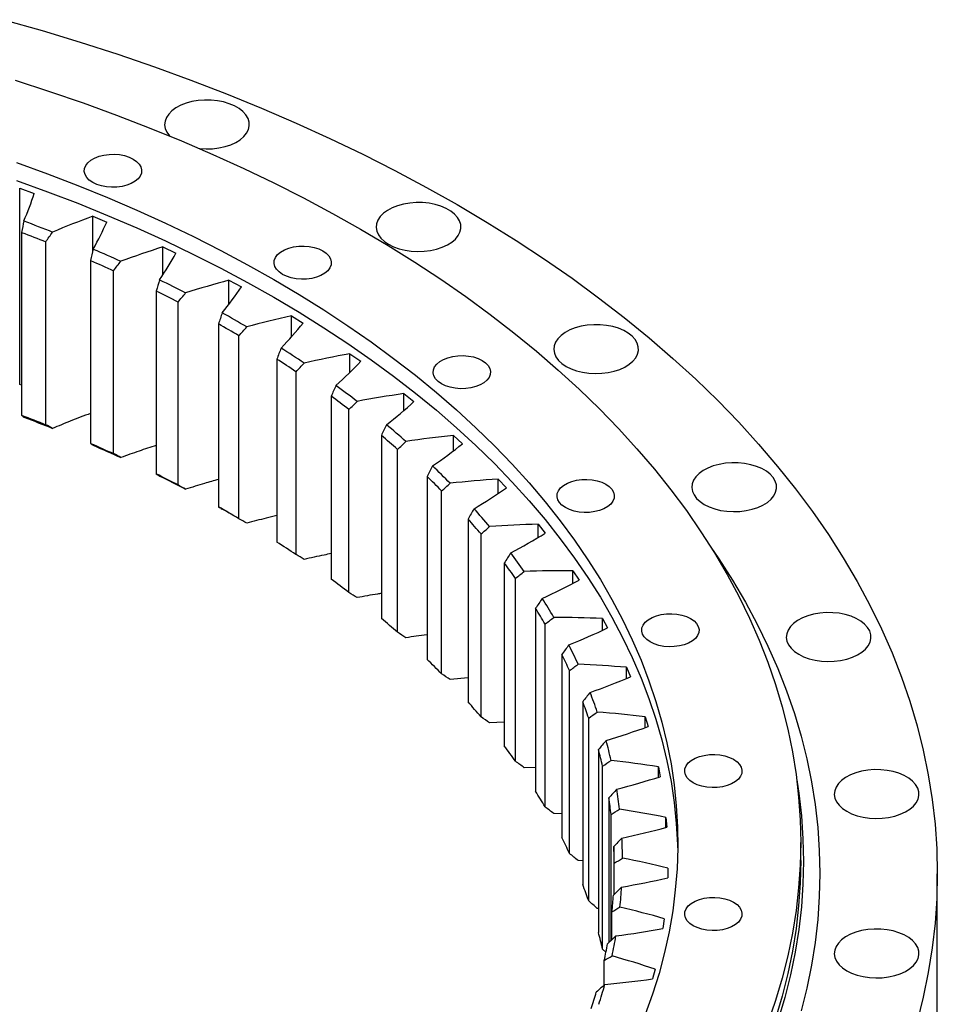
# Model space of a CAD drawing. Header units: millimetres. Extents: x 380 to 5919, y 4799 to 9139.
# Tile 12 of 12: x 4375 to 4711, y 7060 to 7420. Entities that reach past the tile are written whole.
import ezdxf

# ---------------------------------------------------------------- set-up
doc = ezdxf.new("R2010")
doc.units = ezdxf.units.MM
doc.header["$LTSCALE"] = 20

msp = doc.modelspace()

# ---------------------------------------------------------------- linework, layer by layer
at = {"color": 7, "linetype": 'Continuous', "lineweight": 25}
for p, q in [((4375.22, 7358.3), (4380.53, 7356.38)), ((4375.22, 7286.45), (4375.22, 7358.3)), ((4401.99, 7348.03), (4407.07, 7345.91)), ((4401.99, 7335.25), (4401.99, 7348.03)), ((4375.94, 7342.11), (4375.94, 7275.16)), ((4384.74, 7271.73), (4384.74, 7338.69)), ((4427.56, 7336.79), (4432.4, 7334.48)), ((4427.56, 7326.55), (4427.56, 7336.79)), ((4401.18, 7331.84), (4401.18, 7264.88)), ((4409.58, 7261.14), (4409.58, 7328.1)), ((4451.83, 7324.62), (4456.4, 7322.14)), ((4451.83, 7315.85), (4451.83, 7324.62)), ((4425.23, 7320.65), (4425.23, 7253.7)), ((4433.19, 7249.65), (4433.19, 7316.61)), ((4474.7, 7311.58), (4478.99, 7308.94)), ((4474.7, 7303.9), (4474.7, 7311.58)), ((4447.98, 7308.6), (4447.98, 7241.65)), ((4455.48, 7237.32), (4455.48, 7304.27)), ((4469.35, 7295.73), (4469.35, 7228.78)), ((4496.07, 7297.72), (4500.06, 7294.93)), ((4496.07, 7290.91), (4496.07, 7297.72)), ((4476.36, 7224.18), (4476.36, 7291.13)), ((4375.94, 7286.19), (4375.22, 7286.45)), ((4489.25, 7282.1), (4489.25, 7215.15)), ((4515.87, 7283.1), (4519.54, 7280.17)), ((4515.87, 7276.97), (4515.87, 7283.1)), ((4495.74, 7210.3), (4495.74, 7277.25)), ((4507.6, 7267.76), (4507.6, 7200.8)), ((4534, 7267.78), (4537.34, 7264.72)), ((4534, 7262.18), (4534, 7267.78)), ((4513.53, 7195.73), (4513.53, 7262.68)), ((4524.32, 7252.77), (4524.32, 7185.81)), ((4550.39, 7251.82), (4553.38, 7248.64)), ((4550.39, 7246.64), (4550.39, 7251.82)), ((4529.67, 7180.53), (4529.67, 7247.48)), ((4539.34, 7237.19), (4539.34, 7170.24)), ((4564.98, 7235.29), (4567.61, 7232)), ((4564.98, 7230.46), (4564.98, 7235.29)), ((4544.09, 7164.76), (4544.09, 7231.72)), ((4552.6, 7221.09), (4552.6, 7154.14)), ((4577.7, 7218.25), (4579.96, 7214.87)), ((4577.7, 7213.7), (4577.7, 7218.25)), ((4556.73, 7148.5), (4556.73, 7215.45)), ((4564.04, 7204.54), (4564.04, 7137.58)), ((4567.55, 7131.8), (4567.55, 7198.75)), ((4588.51, 7200.77), (4590.39, 7197.32)), ((4588.51, 7196.46), (4588.51, 7200.77)), ((4573.62, 7187.59), (4573.62, 7120.63)), ((4576.48, 7114.73), (4576.48, 7181.69)), ((4597.35, 7182.93), (4598.85, 7179.41)), ((4597.35, 7178.82), (4597.35, 7182.93)), ((4539.34, 7179.07), (4532.78, 7178.42)), ((4581.31, 7170.32), (4581.31, 7103.36)), ((4552.6, 7162.87), (4547.24, 7162.54)), ((4583.5, 7097.37), (4583.5, 7164.33)), ((4604.2, 7164.8), (4605.3, 7161.24)), ((4604.2, 7160.86), (4604.2, 7164.8)), ((4587.06, 7152.81), (4587.06, 7085.85)), ((4564.04, 7146.26), (4559.9, 7146.16)), ((4588.58, 7079.79), (4588.58, 7146.74)), ((4609.02, 7146.46), (4609.72, 7142.86)), ((4609.02, 7142.65), (4609.02, 7146.46)), ((4590.85, 7135.11), (4590.85, 7082.13)), ((4573.62, 7129.31), (4570.71, 7129.34)), ((4591.7, 7082.92), (4591.7, 7129.01)), ((4611.79, 7127.97), (4612.09, 7124.35)), ((4611.79, 7124.28), (4611.79, 7127.97)), ((4661.1, 7112.25), (4661.1, 7118.78)), ((4592.68, 7117.32), (4592.68, 7099.64)), ((4581.31, 7112.08), (4579.64, 7112.16)), ((4592.85, 7099.81), (4592.85, 7111.19)), ((4612.51, 7109.42), (4612.41, 7105.8)), ((4711.1, 7028.96), (4711.1, 7107.35)), ((4587.06, 7094.65), (4586.64, 7094.68)), ((4592.01, 7083.21), (4592.01, 7093.37)), ((4611.16, 7090.88), (4610.66, 7087.27)), ((4589.8, 7078.69), (4588.58, 7079.79)), ((4589.2, 7066.59), (4589.2, 7075.62)), ((4607.77, 7072.43), (4606.86, 7068.84))]:
    msp.add_line(p, q, dxfattribs=at)
at = {"color": 7, "linetype": 'Continuous', "lineweight": 25, "flags": 128}
for points in [[(4369.41, 7419.98), (4383.5, 7415.97), (4397.4, 7411.75), (4411.1, 7407.31), (4424.6, 7402.68), (4437.89, 7397.84), (4450.95, 7392.8), (4463.78, 7387.57), (4476.36, 7382.14), (4488.7, 7376.53), (4500.77, 7370.73), (4512.58, 7364.75), (4524.12, 7358.6), (4535.37, 7352.27)], [(4373.54, 7397.81), (4386.1, 7393.75), (4398.48, 7389.5), (4410.66, 7385.06), (4422.63, 7380.45), (4434.39, 7375.65), (4445.92, 7370.67), (4457.23, 7365.53), (4468.3, 7360.21), (4479.13, 7354.73), (4489.7, 7349.09), (4500.01, 7343.29)], [(4441.04, 7372.81), (4441.12, 7372.81), (4443.48, 7372.67), (4445.85, 7372.75), (4448.17, 7373.04), (4450.39, 7373.53), (4452.45, 7374.21), (4454.31, 7375.06), (4455.92, 7376.06), (4457.25, 7377.2), (4458.26, 7378.44), (4458.94, 7379.75), (4459.25, 7381.11), (4459.21, 7382.48), (4458.8, 7383.83), (4458.04, 7385.12), (4456.95, 7386.34), (4455.55, 7387.45), (4453.87, 7388.41), (4451.95, 7389.22), (4449.85, 7389.85), (4447.6, 7390.29), (4445.26, 7390.53), (4442.89, 7390.55), (4440.54, 7390.37), (4438.26, 7389.98), (4436.12, 7389.4), (4434.15, 7388.63), (4432.41, 7387.7), (4430.93, 7386.63), (4429.76, 7385.44), (4428.91, 7384.16), (4428.42, 7382.82), (4428.28, 7381.45), (4428.51, 7380.09), (4429.09, 7378.76), (4430.02, 7377.5), (4430.08, 7377.44)], [(4416.79, 7368.97), (4418.03, 7368.11), (4418.97, 7367.13), (4419.59, 7366.07), (4419.85, 7364.96), (4419.76, 7363.84), (4419.32, 7362.75), (4418.54, 7361.73), (4417.44, 7360.81), (4416.07, 7360.02), (4414.47, 7359.38), (4412.7, 7358.93), (4410.82, 7358.68), (4408.88, 7358.62), (4406.96, 7358.78), (4405.12, 7359.13), (4403.43, 7359.68), (4401.94, 7360.39), (4400.7, 7361.25), (4399.76, 7362.23), (4399.14, 7363.29), (4398.88, 7364.4), (4398.97, 7365.52), (4399.41, 7366.61), (4400.19, 7367.63), (4401.29, 7368.55), (4402.66, 7369.34), (4404.26, 7369.98), (4406.03, 7370.43), (4407.91, 7370.68), (4409.85, 7370.73), (4411.77, 7370.58), (4413.61, 7370.22), (4415.3, 7369.68), (4416.79, 7368.97)], [(4374.11, 7367.65), (4385.4, 7363.56), (4396.5, 7359.29), (4407.4, 7354.86), (4418.09, 7350.26), (4428.57, 7345.5), (4438.82, 7340.58), (4448.85, 7335.51), (4458.64, 7330.29), (4468.19, 7324.92)], [(4374.11, 7361.12), (4385.4, 7357.02), (4396.5, 7352.76), (4407.4, 7348.33), (4418.09, 7343.73), (4428.57, 7338.97), (4438.82, 7334.05), (4448.85, 7328.98), (4458.64, 7323.76), (4468.19, 7318.39)], [(4510.27, 7337.78), (4512.07, 7336.89), (4514.08, 7336.16), (4516.27, 7335.63), (4518.57, 7335.29), (4520.93, 7335.16), (4523.3, 7335.24), (4525.62, 7335.52), (4527.84, 7336.01), (4529.9, 7336.69), (4531.76, 7337.54), (4533.37, 7338.55), (4534.7, 7339.68), (4535.71, 7340.92), (4536.38, 7342.23), (4536.7, 7343.59), (4536.66, 7344.96), (4536.25, 7346.31), (4535.49, 7347.61), (4534.4, 7348.82), (4532.99, 7349.93), (4531.32, 7350.9), (4529.4, 7351.71), (4527.3, 7352.34), (4525.05, 7352.78), (4522.71, 7353.01), (4520.34, 7353.04), (4517.98, 7352.86), (4515.71, 7352.47), (4513.56, 7351.88), (4511.6, 7351.12), (4509.85, 7350.19), (4508.38, 7349.11), (4507.21, 7347.92), (4506.36, 7346.64), (4505.87, 7345.3), (4505.73, 7343.93), (4505.96, 7342.57), (4506.54, 7341.24), (4507.47, 7339.98), (4508.72, 7338.82), (4510.27, 7337.78)], [(4535.37, 7352.27), (4546.33, 7345.77), (4556.99, 7339.12), (4567.35, 7332.3), (4577.39, 7325.33), (4587.12, 7318.21), (4596.52, 7310.94), (4605.58, 7303.53), (4614.31, 7296), (4622.69, 7288.33), (4630.72, 7280.53), (4638.4, 7272.62), (4645.71, 7264.6), (4652.66, 7256.46), (4659.23, 7248.23), (4665.43, 7239.9), (4671.25, 7231.48), (4676.69, 7222.97), (4681.74, 7214.38), (4686.4, 7205.72), (4690.66, 7196.99), (4694.53, 7188.21), (4697.99, 7179.36), (4701.06, 7170.47), (4703.72, 7161.53), (4705.97, 7152.56), (4707.82, 7143.55), (4709.26, 7134.52), (4710.28, 7125.47), (4710.9, 7116.41), (4711.1, 7107.35), (4710.9, 7098.28), (4710.28, 7089.22), (4709.26, 7080.17), (4707.82, 7071.14), (4705.97, 7062.14), (4703.72, 7053.16)], [(4376.73, 7346.33), (4378.06, 7345.83), (4379.39, 7345.32), (4380.71, 7344.81), (4382.03, 7344.3), (4383.35, 7343.79), (4384.66, 7343.27), (4385.97, 7342.75), (4387.28, 7342.23)], [(4375.94, 7342.11), (4377.05, 7341.69), (4378.15, 7341.27), (4379.25, 7340.84), (4380.35, 7340.41), (4381.45, 7339.99), (4382.55, 7339.56), (4383.64, 7339.12), (4384.74, 7338.69)], [(4500.01, 7343.29), (4510.06, 7337.34), (4519.83, 7331.23), (4529.33, 7324.98), (4538.54, 7318.59), (4547.45, 7312.07), (4556.06, 7305.41), (4564.37, 7298.62), (4572.37, 7291.71), (4580.06, 7284.68), (4587.42, 7277.53), (4594.45, 7270.28), (4601.16, 7262.92), (4607.53, 7255.47), (4613.55, 7247.92), (4619.24, 7240.28), (4624.57, 7232.56), (4629.56, 7224.77), (4634.19, 7216.89), (4638.46, 7208.96), (4642.36, 7200.96), (4645.91, 7192.9), (4649.09, 7184.79), (4651.9, 7176.64), (4654.33, 7168.45), (4656.4, 7160.22), (4658.09, 7151.97), (4659.41, 7143.69), (4660.35, 7135.4), (4660.92, 7127.09), (4661.1, 7118.78), (4660.92, 7110.47), (4660.35, 7102.16), (4659.41, 7093.87), (4658.09, 7085.59), (4656.4, 7077.34), (4654.33, 7069.11), (4651.9, 7060.92), (4649.09, 7052.77)], [(4402.17, 7336.03), (4403.44, 7335.47), (4404.7, 7334.92), (4405.97, 7334.36), (4407.23, 7333.8), (4408.49, 7333.24), (4409.74, 7332.68), (4410.99, 7332.11), (4412.24, 7331.54)], [(4486.22, 7335.33), (4487.46, 7334.47), (4488.41, 7333.49), (4489.02, 7332.43), (4489.29, 7331.32), (4489.2, 7330.21), (4488.76, 7329.12), (4487.97, 7328.1), (4486.88, 7327.17), (4485.51, 7326.38), (4483.91, 7325.75), (4482.14, 7325.3), (4480.25, 7325.04), (4478.32, 7324.99), (4476.4, 7325.14), (4474.56, 7325.5), (4472.87, 7326.04), (4471.38, 7326.76), (4470.14, 7327.62), (4469.2, 7328.6), (4468.58, 7329.66), (4468.31, 7330.76), (4468.4, 7331.88), (4468.84, 7332.97), (4469.63, 7333.99), (4470.72, 7334.92), (4472.09, 7335.71), (4473.69, 7336.34), (4475.46, 7336.79), (4477.35, 7337.05), (4479.29, 7337.1), (4481.2, 7336.95), (4483.04, 7336.59), (4484.73, 7336.05), (4486.22, 7335.33)], [(4401.18, 7331.84), (4402.24, 7331.38), (4403.29, 7330.91), (4404.34, 7330.45), (4405.4, 7329.98), (4406.44, 7329.51), (4407.49, 7329.04), (4408.54, 7328.57), (4409.58, 7328.1)], [(4426.41, 7324.8), (4427.61, 7324.2), (4428.82, 7323.6), (4430.01, 7323), (4431.21, 7322.39), (4432.4, 7321.79), (4433.59, 7321.18), (4434.77, 7320.57), (4435.96, 7319.95)], [(4468.19, 7324.92), (4477.5, 7319.41), (4486.54, 7313.76), (4495.33, 7307.97), (4503.84, 7302.05), (4512.09, 7296), (4520.05, 7289.82), (4527.73, 7283.53), (4535.12, 7277.13), (4542.21, 7270.61), (4549, 7263.99), (4555.49, 7257.26), (4561.67, 7250.44), (4567.53, 7243.53), (4573.08, 7236.53), (4578.3, 7229.45), (4583.2, 7222.3), (4587.77, 7215.07), (4592, 7207.77), (4595.9, 7200.41), (4599.47, 7192.99), (4602.69, 7185.52), (4605.57, 7178.01), (4608.11, 7170.45), (4610.3, 7162.86), (4612.14, 7155.24), (4613.63, 7147.59), (4614.77, 7139.93), (4615.57, 7132.24), (4616.01, 7124.55), (4616.09, 7116.85), (4615.83, 7109.16), (4615.21, 7101.47), (4614.25, 7093.8), (4612.93, 7086.14), (4611.26, 7078.5), (4609.25, 7070.89), (4606.88, 7063.32), (4604.17, 7055.78)], [(4468.19, 7318.39), (4477.5, 7312.88), (4486.54, 7307.22), (4495.33, 7301.43), (4503.84, 7295.51), (4512.09, 7289.46), (4520.05, 7283.29), (4527.73, 7277), (4535.12, 7270.59), (4542.21, 7264.08), (4549, 7257.46), (4555.49, 7250.73), (4561.67, 7243.91), (4567.53, 7237), (4573.08, 7230), (4578.3, 7222.92), (4583.2, 7215.76), (4587.77, 7208.53), (4592, 7201.24), (4595.9, 7193.88), (4599.47, 7186.46), (4602.69, 7178.99), (4605.57, 7171.48), (4608.11, 7163.92), (4610.3, 7156.33), (4612.14, 7148.71), (4613.63, 7141.06), (4614.77, 7133.39), (4615.57, 7125.71), (4616.01, 7118.02), (4616.07, 7115.51)], [(4575.25, 7293.07), (4577.05, 7292.18), (4579.07, 7291.45), (4581.25, 7290.92), (4583.55, 7290.58), (4585.92, 7290.45), (4588.29, 7290.53), (4590.61, 7290.81), (4592.82, 7291.3), (4594.89, 7291.98), (4596.75, 7292.83), (4598.36, 7293.84), (4599.69, 7294.97), (4600.7, 7296.21), (4601.37, 7297.52), (4601.69, 7298.88), (4601.64, 7300.25), (4601.23, 7301.6), (4600.48, 7302.9), (4599.38, 7304.11), (4597.98, 7305.22), (4596.3, 7306.19), (4594.39, 7307), (4592.28, 7307.63), (4590.03, 7308.07), (4587.7, 7308.3), (4585.32, 7308.33), (4582.97, 7308.15), (4580.7, 7307.76), (4578.55, 7307.17), (4576.58, 7306.41), (4574.84, 7305.48), (4573.37, 7304.4), (4572.19, 7303.21), (4571.35, 7301.93), (4570.85, 7300.59), (4570.72, 7299.22), (4570.94, 7297.86), (4571.53, 7296.53), (4572.46, 7295.27), (4573.71, 7294.11), (4575.25, 7293.07)], [(4544.49, 7295.25), (4545.73, 7294.39), (4546.67, 7293.41), (4547.28, 7292.35), (4547.55, 7291.24), (4547.46, 7290.12), (4547.02, 7289.03), (4546.24, 7288.01), (4545.14, 7287.09), (4543.77, 7286.3), (4542.17, 7285.66), (4540.4, 7285.21), (4538.51, 7284.96), (4536.58, 7284.91), (4534.66, 7285.06), (4532.82, 7285.42), (4531.13, 7285.96), (4529.64, 7286.67), (4528.4, 7287.53), (4527.46, 7288.51), (4526.84, 7289.57), (4526.58, 7290.68), (4526.66, 7291.8), (4527.11, 7292.89), (4527.89, 7293.91), (4528.99, 7294.83), (4530.36, 7295.62), (4531.95, 7296.26), (4533.73, 7296.71), (4535.61, 7296.96), (4537.55, 7297.02), (4539.47, 7296.86), (4541.31, 7296.51), (4543, 7295.96), (4544.49, 7295.25)], [(4375.94, 7275.16), (4377.05, 7274.73), (4378.15, 7274.31), (4379.25, 7273.89), (4380.35, 7273.46), (4381.45, 7273.03), (4382.55, 7272.6), (4383.64, 7272.17), (4384.74, 7271.73)], [(4376.73, 7274.48), (4378.06, 7273.97), (4379.39, 7273.47), (4380.71, 7272.96), (4382.03, 7272.44), (4383.35, 7271.93), (4384.66, 7271.41), (4385.97, 7270.89), (4387.28, 7270.37)], [(4401.18, 7264.88), (4402.24, 7264.42), (4403.29, 7263.96), (4404.34, 7263.49), (4405.4, 7263.03), (4406.44, 7262.56), (4407.49, 7262.09), (4408.54, 7261.61), (4409.58, 7261.14)], [(4402.17, 7264.17), (4403.44, 7263.62), (4404.7, 7263.06), (4405.97, 7262.51), (4407.23, 7261.95), (4408.49, 7261.39), (4409.74, 7260.82), (4410.99, 7260.25), (4412.24, 7259.69)], [(4625.8, 7242.52), (4627.6, 7241.63), (4629.62, 7240.91), (4631.8, 7240.37), (4634.1, 7240.04), (4636.47, 7239.9), (4638.84, 7239.98), (4641.16, 7240.27), (4643.37, 7240.76), (4645.44, 7241.44), (4647.3, 7242.29), (4648.91, 7243.29), (4650.24, 7244.43), (4651.25, 7245.67), (4651.92, 7246.98), (4652.24, 7248.34), (4652.19, 7249.71), (4651.79, 7251.06), (4651.03, 7252.35), (4649.93, 7253.57), (4648.53, 7254.68), (4646.85, 7255.64), (4644.94, 7256.45), (4642.83, 7257.08), (4640.58, 7257.52), (4638.25, 7257.76), (4635.87, 7257.78), (4633.52, 7257.6), (4631.25, 7257.21), (4629.1, 7256.63), (4627.13, 7255.86), (4625.39, 7254.93), (4623.92, 7253.86), (4622.74, 7252.67), (4621.9, 7251.39), (4621.4, 7250.05), (4621.27, 7248.68), (4621.49, 7247.32), (4622.08, 7245.99), (4623.01, 7244.73), (4624.26, 7243.56), (4625.8, 7242.52)], [(4426.41, 7252.94), (4427.61, 7252.35), (4428.82, 7251.75), (4430.01, 7251.14), (4431.21, 7250.54), (4432.4, 7249.93), (4433.59, 7249.32), (4434.77, 7248.71), (4435.96, 7248.1)], [(4589.81, 7249.93), (4591.05, 7249.07), (4591.99, 7248.09), (4592.61, 7247.03), (4592.87, 7245.92), (4592.78, 7244.81), (4592.34, 7243.72), (4591.56, 7242.69), (4590.46, 7241.77), (4589.09, 7240.98), (4587.49, 7240.35), (4585.72, 7239.9), (4583.84, 7239.64), (4581.9, 7239.59), (4579.98, 7239.74), (4578.14, 7240.1), (4576.45, 7240.64), (4574.96, 7241.36), (4573.72, 7242.22), (4572.78, 7243.2), (4572.16, 7244.26), (4571.9, 7245.36), (4571.99, 7246.48), (4572.43, 7247.57), (4573.21, 7248.59), (4574.31, 7249.52), (4575.68, 7250.31), (4577.28, 7250.94), (4579.05, 7251.39), (4580.93, 7251.65), (4582.87, 7251.7), (4584.79, 7251.54), (4586.63, 7251.19), (4588.32, 7250.65), (4589.81, 7249.93)], [(4628.25, 7226.87), (4631.11, 7222.66), (4636.16, 7214.76), (4640.84, 7206.79), (4645.17, 7198.75), (4649.13, 7190.65), (4652.71, 7182.49), (4655.93, 7174.28), (4658.78, 7166.03), (4661.25, 7157.73), (4663.34, 7149.4), (4665.05, 7141.04), (4666.39, 7132.66), (4667.34, 7124.26), (4667.91, 7115.85), (4668.1, 7107.43), (4667.91, 7099.01), (4667.34, 7090.6), (4666.39, 7082.2), (4665.05, 7073.82), (4663.34, 7065.46), (4661.25, 7057.13)], [(4620.81, 7200.76), (4622.05, 7199.9), (4622.99, 7198.92), (4623.61, 7197.86), (4623.88, 7196.75), (4623.79, 7195.64), (4623.34, 7194.55), (4622.56, 7193.52), (4621.46, 7192.6), (4620.09, 7191.81), (4618.5, 7191.18), (4616.72, 7190.73), (4614.84, 7190.47), (4612.9, 7190.42), (4610.98, 7190.57), (4609.15, 7190.93), (4607.45, 7191.47), (4605.96, 7192.19), (4604.72, 7193.05), (4603.78, 7194.03), (4603.17, 7195.09), (4602.9, 7196.19), (4602.99, 7197.31), (4603.43, 7198.4), (4604.21, 7199.42), (4605.31, 7200.35), (4606.68, 7201.14), (4608.28, 7201.77), (4610.05, 7202.22), (4611.94, 7202.48), (4613.87, 7202.53), (4615.79, 7202.37), (4617.63, 7202.02), (4619.32, 7201.47), (4620.81, 7200.76)], [(4660.38, 7187.68), (4662.18, 7186.79), (4664.2, 7186.07), (4666.38, 7185.53), (4668.68, 7185.19), (4671.04, 7185.06), (4673.41, 7185.14), (4675.73, 7185.43), (4677.95, 7185.91), (4680.01, 7186.59), (4681.87, 7187.44), (4683.49, 7188.45), (4684.81, 7189.58), (4685.83, 7190.82), (4686.5, 7192.14), (4686.82, 7193.49), (4686.77, 7194.86), (4686.36, 7196.21), (4685.6, 7197.51), (4684.51, 7198.73), (4683.11, 7199.83), (4681.43, 7200.8), (4679.52, 7201.61), (4677.41, 7202.24), (4675.16, 7202.68), (4672.82, 7202.91), (4670.45, 7202.94), (4668.1, 7202.76), (4665.82, 7202.37), (4663.68, 7201.78), (4661.71, 7201.02), (4659.97, 7200.09), (4658.5, 7199.01), (4657.32, 7197.82), (4656.48, 7196.54), (4655.98, 7195.2), (4655.84, 7193.84), (4656.07, 7192.47), (4656.66, 7191.14), (4657.59, 7189.88), (4658.84, 7188.72), (4660.38, 7187.68)], [(4636.55, 7149.23), (4637.79, 7148.37), (4638.73, 7147.39), (4639.35, 7146.33), (4639.61, 7145.22), (4639.53, 7144.1), (4639.08, 7143.02), (4638.3, 7141.99), (4637.2, 7141.07), (4635.83, 7140.28), (4634.24, 7139.65), (4632.46, 7139.19), (4630.58, 7138.94), (4628.64, 7138.89), (4626.72, 7139.04), (4624.88, 7139.4), (4623.19, 7139.94), (4621.7, 7140.66), (4620.46, 7141.52), (4619.52, 7142.49), (4618.9, 7143.55), (4618.64, 7144.66), (4618.73, 7145.78), (4619.17, 7146.87), (4619.95, 7147.89), (4621.05, 7148.81), (4622.42, 7149.61), (4624.02, 7150.24), (4625.79, 7150.69), (4627.68, 7150.95), (4629.61, 7151), (4631.53, 7150.84), (4633.37, 7150.49), (4635.06, 7149.94), (4636.55, 7149.23)], [(4677.94, 7130.2), (4679.74, 7129.31), (4681.76, 7128.59), (4683.94, 7128.05), (4686.24, 7127.71), (4688.6, 7127.58), (4690.97, 7127.66), (4693.29, 7127.95), (4695.51, 7128.44), (4697.57, 7129.11), (4699.43, 7129.96), (4701.04, 7130.97), (4702.37, 7132.1), (4703.38, 7133.34), (4704.05, 7134.66), (4704.37, 7136.02), (4704.33, 7137.38), (4703.92, 7138.73), (4703.16, 7140.03), (4702.07, 7141.25), (4700.66, 7142.35), (4698.99, 7143.32), (4697.07, 7144.13), (4694.97, 7144.76), (4692.72, 7145.2), (4690.38, 7145.44), (4688.01, 7145.46), (4685.66, 7145.28), (4683.38, 7144.89), (4681.23, 7144.31), (4679.27, 7143.54), (4677.53, 7142.61), (4676.05, 7141.54), (4674.88, 7140.35), (4674.03, 7139.07), (4673.54, 7137.73), (4673.4, 7136.36), (4673.63, 7134.99), (4674.21, 7133.67), (4675.14, 7132.41), (4676.39, 7131.24), (4677.94, 7130.2)], [(4659.66, 7141.74), (4660.41, 7136.79), (4661.35, 7128.49), (4661.92, 7120.16), (4662.1, 7111.84), (4661.92, 7103.51), (4661.35, 7095.19), (4660.41, 7086.88), (4659.09, 7078.59), (4657.39, 7070.32), (4655.32, 7062.08), (4652.88, 7053.87)], [(4661.1, 7112.25), (4660.92, 7103.93), (4660.35, 7095.63), (4659.41, 7087.33), (4658.09, 7079.06), (4656.4, 7070.8), (4654.33, 7062.58), (4651.9, 7054.39)], [(4636.55, 7096.9), (4637.79, 7096.04), (4638.73, 7095.06), (4639.35, 7094), (4639.61, 7092.9), (4639.53, 7091.78), (4639.08, 7090.69), (4638.3, 7089.67), (4637.2, 7088.74), (4635.83, 7087.95), (4634.24, 7087.32), (4632.46, 7086.87), (4630.58, 7086.61), (4628.64, 7086.56), (4626.72, 7086.71), (4624.88, 7087.07), (4623.19, 7087.61), (4621.7, 7088.33), (4620.46, 7089.19), (4619.52, 7090.17), (4618.9, 7091.23), (4618.64, 7092.34), (4618.73, 7093.45), (4619.17, 7094.54), (4619.95, 7095.57), (4621.05, 7096.49), (4622.42, 7097.28), (4624.02, 7097.91), (4625.79, 7098.36), (4627.68, 7098.62), (4629.61, 7098.67), (4631.53, 7098.52), (4633.37, 7098.16), (4635.06, 7097.62), (4636.55, 7096.9)], [(4677.94, 7071.84), (4679.74, 7070.95), (4681.76, 7070.22), (4683.94, 7069.69), (4686.24, 7069.35), (4688.6, 7069.22), (4690.97, 7069.3), (4693.29, 7069.58), (4695.51, 7070.07), (4697.57, 7070.75), (4699.43, 7071.6), (4701.04, 7072.61), (4702.37, 7073.74), (4703.38, 7074.98), (4704.05, 7076.29), (4704.37, 7077.65), (4704.33, 7079.02), (4703.92, 7080.37), (4703.16, 7081.67), (4702.07, 7082.88), (4700.66, 7083.99), (4698.99, 7084.96), (4697.07, 7085.77), (4694.97, 7086.4), (4692.72, 7086.84), (4690.38, 7087.07), (4688.01, 7087.1), (4685.66, 7086.92), (4683.38, 7086.53), (4681.23, 7085.94), (4679.27, 7085.18), (4677.53, 7084.25), (4676.05, 7083.17), (4674.88, 7081.98), (4674.03, 7080.7), (4673.54, 7079.36), (4673.4, 7077.99), (4673.63, 7076.63), (4674.21, 7075.3), (4675.14, 7074.04), (4676.39, 7072.88), (4677.94, 7071.84)]]:
    msp.add_lwpolyline(points, dxfattribs=at)
at = {"color": 7, "linetype": 'Continuous', "lineweight": 25}
for centre, radius, start, end in [((4203.59, 6874.18), 498.46, 62.5726, 63.5997), ((4225.36, 6914.32), 457.03, 59.3519, 60.6535), ((4224.66, 6913.09), 454.2, 59.4563, 60.5491), ((4247.97, 6951.05), 413.9, 56.0199, 57.4104), ((4247.12, 6949.59), 411.34, 56.1314, 57.2988), ((4271.49, 6984.63), 372.89, 52.4512, 53.9419), ((4270.5, 6982.97), 370.59, 52.5708, 53.8223), ((4295.39, 7014.52), 334.62, 48.6181, 50.2203), ((4294.25, 7012.67), 332.55, 48.7466, 50.0918), ((4319.07, 7040.32), 299.59, 44.4931, 46.2179), ((4203.59, 6807.22), 498.46, 62.5726, 63.5997), ((4317.79, 7038.31), 297.74, 44.6314, 46.0796), ((4224.66, 6846.14), 454.2, 59.4563, 60.5491), ((4341.95, 7061.83), 268.19, 40.0515, 41.9085), ((4222.49, 6837.41), 462.85, 60.2038, 60.6498), ((4340.52, 7059.68), 266.53, 40.2005, 41.7596), ((4247.12, 6882.64), 411.34, 56.1314, 57.2988), ((4363.41, 7079.02), 240.68, 35.2746, 37.2705), ((4361.85, 7076.78), 239.19, 35.4347, 37.1104), ((4270.5, 6916.01), 370.59, 52.5708, 53.8223), ((4382.88, 7092.08), 217.23, 30.153, 32.2901), ((4381.2, 7089.76), 215.88, 30.3244, 32.1187), ((4294.25, 6945.71), 332.55, 48.7466, 50.0918), ((4399.82, 7101.34), 197.92, 24.6923, 26.9662), ((4398.04, 7098.96), 196.69, 24.8746, 26.7839), ((4317.79, 6971.35), 297.74, 44.6314, 46.0796), ((4413.77, 7107.29), 182.75, 18.9169, 21.3151), ((4340.52, 6992.73), 266.53, 40.2005, 41.7596), ((4411.9, 7104.87), 181.61, 19.1092, 21.1227), ((4424.32, 7110.59), 171.68, 12.8743, 15.3744), ((4361.85, 7009.82), 239.19, 35.4347, 37.1104), ((4422.39, 7108.15), 170.62, 13.0748, 15.1739), ((4381.2, 7022.8), 215.88, 30.3244, 32.1187), ((4431.19, 7111.96), 164.68, 6.6351, 9.2056), ((4429.21, 7109.51), 163.66, 6.8413, 8.9995), ((4398.04, 7032), 196.69, 24.8746, 26.7839), ((4434.17, 7112.24), 161.69, 0.2895, 2.8916), ((4432.17, 7109.79), 160.68, 0.4982, 2.6829), ((4411.9, 7037.92), 181.61, 19.1092, 21.1227), ((4433.17, 7112.31), 162.69, 353.9391, 356.5306), ((4431.18, 7109.86), 161.67, 354.1469, 356.3227), ((4422.39, 7041.19), 170.62, 13.0748, 15.1739), ((4428.23, 7113.03), 167.68, 347.6862, 350.2259), ((4426.27, 7110.58), 166.64, 347.8899, 350.0222), ((4419.49, 7115.26), 176.7, 341.6223, 344.0749), ((4417.59, 7112.8), 175.61, 341.819, 343.8782)]:
    msp.add_arc(centre, radius, start, end, dxfattribs=at)
for points in [[(4376.73, 7346.33), (4378.2, 7349.66), (4379.46, 7353.01), (4380.53, 7356.38)], [(4376.73, 7346.33), (4376.48, 7344.92), (4376.21, 7343.52), (4375.94, 7342.11)], [(4401.99, 7348.03), (4396.98, 7346.19), (4392.07, 7344.26), (4387.28, 7342.23)], [(4402.17, 7336.03), (4404, 7339.29), (4405.63, 7342.59), (4407.07, 7345.91)], [(4384.74, 7338.69), (4385.58, 7339.87), (4386.43, 7341.05), (4387.28, 7342.23)], [(4402.17, 7336.03), (4401.84, 7334.63), (4401.51, 7333.23), (4401.18, 7331.84)], [(4427.56, 7336.79), (4422.35, 7335.14), (4417.25, 7333.39), (4412.24, 7331.54)], [(4409.58, 7328.1), (4410.46, 7329.25), (4411.35, 7330.4), (4412.24, 7331.54)], [(4426.41, 7324.8), (4428.59, 7327.99), (4430.59, 7331.22), (4432.4, 7334.48)], [(4426.41, 7324.8), (4426.02, 7323.42), (4425.62, 7322.04), (4425.23, 7320.65)], [(4451.83, 7324.62), (4446.45, 7323.17), (4441.16, 7321.61), (4435.96, 7319.95)], [(4449.35, 7312.7), (4451.89, 7315.81), (4454.24, 7318.95), (4456.4, 7322.14)], [(4433.19, 7316.61), (4434.11, 7317.73), (4435.03, 7318.84), (4435.96, 7319.95)], [(4449.35, 7312.7), (4448.9, 7311.33), (4448.44, 7309.97), (4447.98, 7308.6)], [(4474.7, 7311.58), (4469.17, 7310.33), (4463.72, 7308.98), (4458.34, 7307.51)], [(4455.48, 7304.27), (4456.43, 7305.36), (4457.39, 7306.43), (4458.34, 7307.51)], [(4470.9, 7299.78), (4473.78, 7302.78), (4476.47, 7305.84), (4478.99, 7308.94)], [(4470.9, 7299.78), (4470.39, 7298.43), (4469.88, 7297.08), (4469.35, 7295.73)], [(4496.07, 7297.72), (4490.42, 7296.68), (4484.83, 7295.53), (4479.3, 7294.27)], [(4476.36, 7291.13), (4477.34, 7292.18), (4478.32, 7293.23), (4479.3, 7294.27)], [(4490.98, 7286.09), (4494.18, 7288.98), (4497.21, 7291.93), (4500.06, 7294.93)], [(4490.98, 7286.09), (4490.41, 7284.76), (4489.83, 7283.43), (4489.25, 7282.1)], [(4515.87, 7283.1), (4510.11, 7282.27), (4504.4, 7281.33), (4498.74, 7280.27)], [(4495.74, 7277.25), (4496.74, 7278.26), (4497.74, 7279.27), (4498.74, 7280.27)], [(4509.49, 7271.68), (4513.01, 7274.45), (4516.36, 7277.28), (4519.54, 7280.17)], [(4375.94, 7275.16), (4376.21, 7274.93), (4376.48, 7274.7), (4376.73, 7274.48)], [(4387.28, 7270.37), (4386.43, 7270.83), (4385.58, 7271.28), (4384.74, 7271.73)], [(4509.49, 7271.68), (4508.86, 7270.37), (4508.23, 7269.06), (4507.6, 7267.76)], [(4534, 7267.78), (4528.16, 7267.17), (4522.36, 7266.44), (4516.6, 7265.59)], [(4401.18, 7264.88), (4401.51, 7264.64), (4401.84, 7264.41), (4402.17, 7264.17)], [(4513.53, 7262.68), (4514.55, 7263.66), (4515.57, 7264.63), (4516.6, 7265.59)], [(4526.37, 7256.62), (4530.18, 7259.25), (4533.84, 7261.95), (4537.34, 7264.72)], [(4412.24, 7259.69), (4411.35, 7260.17), (4410.46, 7260.66), (4409.58, 7261.14)], [(4526.37, 7256.62), (4525.69, 7255.33), (4525, 7254.05), (4524.32, 7252.77)], [(4425.23, 7253.7), (4425.62, 7253.44), (4426.02, 7253.19), (4426.41, 7252.94)], [(4550.39, 7251.82), (4544.5, 7251.42), (4538.63, 7250.91), (4532.78, 7250.28)], [(4435.96, 7248.1), (4435.03, 7248.62), (4434.11, 7249.14), (4433.19, 7249.65)], [(4529.67, 7247.48), (4530.71, 7248.42), (4531.74, 7249.35), (4532.78, 7250.28)], [(4541.54, 7240.96), (4545.64, 7243.45), (4549.59, 7246.01), (4553.38, 7248.64)], [(4447.98, 7241.65), (4448.44, 7241.38), (4448.9, 7241.11), (4449.35, 7240.85)], [(4541.54, 7240.96), (4540.81, 7239.7), (4540.07, 7238.45), (4539.34, 7237.19)], [(4458.34, 7235.66), (4457.39, 7236.21), (4456.43, 7236.76), (4455.48, 7237.32)], [(4544.09, 7231.72), (4545.14, 7232.62), (4546.19, 7233.51), (4547.24, 7234.4)], [(4564.98, 7235.29), (4559.05, 7235.11), (4553.14, 7234.81), (4547.24, 7234.4)], [(4554.94, 7224.78), (4559.31, 7227.1), (4563.53, 7229.51), (4567.61, 7232)], [(4479.3, 7222.41), (4478.32, 7223), (4477.34, 7223.59), (4476.36, 7224.18)], [(4554.94, 7224.78), (4554.16, 7223.55), (4553.38, 7222.32), (4552.6, 7221.09)], [(4556.73, 7215.45), (4557.79, 7216.31), (4558.84, 7217.17), (4559.9, 7218.02)], [(4577.7, 7218.25), (4571.77, 7218.29), (4565.83, 7218.21), (4559.9, 7218.02)], [(4566.51, 7208.13), (4571.13, 7210.29), (4575.62, 7212.54), (4579.96, 7214.87)], [(4498.74, 7208.42), (4497.74, 7209.05), (4496.74, 7209.67), (4495.74, 7210.3)], [(4566.51, 7208.13), (4565.69, 7206.93), (4564.87, 7205.73), (4564.04, 7204.54)], [(4567.55, 7198.75), (4568.6, 7199.57), (4569.66, 7200.39), (4570.71, 7201.2)], [(4588.51, 7200.77), (4582.59, 7201.03), (4576.66, 7201.17), (4570.71, 7201.2)], [(4516.6, 7193.74), (4515.57, 7194.4), (4514.55, 7195.06), (4513.53, 7195.73)], [(4576.22, 7191.09), (4581.07, 7193.07), (4585.79, 7195.15), (4590.39, 7197.32)], [(4576.22, 7191.09), (4575.36, 7189.92), (4574.49, 7188.75), (4573.62, 7187.59)], [(4576.48, 7181.69), (4577.53, 7182.47), (4578.59, 7183.25), (4579.64, 7184.02)], [(4597.35, 7182.93), (4591.48, 7183.41), (4585.57, 7183.77), (4579.64, 7184.02)], [(4532.78, 7178.42), (4531.74, 7179.13), (4530.71, 7179.83), (4529.67, 7180.53)], [(4584.01, 7173.72), (4589.07, 7175.53), (4594.02, 7177.42), (4598.85, 7179.41)], [(4584.01, 7173.72), (4583.11, 7172.59), (4582.21, 7171.45), (4581.31, 7170.32)], [(4583.5, 7164.33), (4584.55, 7165.07), (4585.6, 7165.81), (4586.64, 7166.54)], [(4604.2, 7164.8), (4598.39, 7165.49), (4592.54, 7166.07), (4586.64, 7166.54)], [(4547.24, 7162.54), (4546.19, 7163.29), (4545.14, 7164.03), (4544.09, 7164.76)], [(4589.86, 7156.1), (4595.11, 7157.72), (4600.26, 7159.43), (4605.3, 7161.24)], [(4589.86, 7156.1), (4588.93, 7155), (4588, 7153.9), (4587.06, 7152.81)], [(4559.9, 7146.16), (4558.84, 7146.94), (4557.79, 7147.72), (4556.73, 7148.5)], [(4588.58, 7146.74), (4589.62, 7147.45), (4590.66, 7148.15), (4591.69, 7148.84)], [(4609.02, 7146.46), (4603.3, 7147.36), (4597.52, 7148.16), (4591.69, 7148.84)], [(4593.75, 7138.31), (4599.17, 7139.72), (4604.49, 7141.24), (4609.72, 7142.86)], [(4593.75, 7138.31), (4592.79, 7137.24), (4591.82, 7136.17), (4590.85, 7135.11)], [(4570.71, 7129.34), (4569.66, 7130.16), (4568.6, 7130.98), (4567.55, 7131.8)], [(4591.7, 7129.01), (4592.73, 7129.67), (4593.75, 7130.33), (4594.77, 7130.99)], [(4611.79, 7127.97), (4606.18, 7129.08), (4600.51, 7130.09), (4594.77, 7130.99)], [(4595.65, 7120.4), (4601.21, 7121.61), (4606.69, 7122.93), (4612.09, 7124.35)], [(4595.65, 7120.4), (4594.66, 7119.37), (4593.67, 7118.34), (4592.68, 7117.32)], [(4579.64, 7112.16), (4578.59, 7113.02), (4577.53, 7113.88), (4576.48, 7114.73)], [(4592.85, 7111.19), (4593.85, 7111.82), (4594.85, 7112.44), (4595.85, 7113.06)], [(4612.51, 7109.42), (4607.03, 7110.74), (4601.48, 7111.95), (4595.85, 7113.06)], [(4595.56, 7102.46), (4601.25, 7103.47), (4606.86, 7104.58), (4612.41, 7105.8)], [(4595.56, 7102.46), (4594.55, 7101.47), (4593.54, 7100.48), (4592.52, 7099.49)], [(4586.64, 7094.68), (4585.6, 7095.58), (4584.55, 7096.48), (4583.5, 7097.37)], [(4592.01, 7093.37), (4592.99, 7093.96), (4593.97, 7094.55), (4594.95, 7095.13)], [(4611.16, 7090.88), (4605.85, 7092.4), (4600.44, 7093.82), (4594.95, 7095.13)], [(4593.48, 7084.56), (4599.26, 7085.36), (4604.99, 7086.26), (4610.66, 7087.27)], [(4593.48, 7084.56), (4592.45, 7083.61), (4591.42, 7082.65), (4590.39, 7081.7)], [(4589.2, 7075.62), (4590.15, 7076.17), (4591.11, 7076.72), (4592.05, 7077.27)], [(4607.77, 7072.43), (4602.63, 7074.14), (4597.39, 7075.75), (4592.05, 7077.27)], [(4589.41, 7066.78), (4595.28, 7067.36), (4601.09, 7068.04), (4606.86, 7068.84)], [(4589.41, 7066.78), (4588.37, 7065.86), (4587.33, 7064.95), (4586.29, 7064.03)]]:
    msp.add_open_spline(points, degree=3, dxfattribs=at)
for points, knots in [([(4401.18, 7275.87), (4398.66, 7274.92), (4393.95, 7273.16), (4389.4, 7271.26), (4387.28, 7270.37)], [0, 0, 0, 0, 0.534399, 1, 1, 1, 1]), ([(4425.23, 7264.16), (4423.11, 7263.47), (4418.71, 7262.04), (4414.45, 7260.49), (4412.24, 7259.69)], [0, 0, 0, 0, 0.4815068, 1, 1, 1, 1]), ([(4447.98, 7251.68), (4446.27, 7251.2), (4442.21, 7250.07), (4438.25, 7248.82), (4435.96, 7248.1)], [0, 0, 0, 0, 0.420333, 1, 1, 1, 1]), ([(4469.35, 7238.45), (4468.06, 7238.15), (4464.35, 7237.27), (4460.71, 7236.29), (4458.34, 7235.66)], [0, 0, 0, 0, 0.348122, 1, 1, 1, 1]), ([(4489.25, 7224.53), (4488.38, 7224.36), (4485.03, 7223.71), (4481.73, 7222.96), (4479.3, 7222.41)], [0, 0, 0, 0, 0.260804, 1, 1, 1, 1]), ([(4507.6, 7209.96), (4507.15, 7209.89), (4504.17, 7209.43), (4501.23, 7208.88), (4498.74, 7208.42)], [0, 0, 0, 0, 0.152088, 1, 1, 1, 1]), ([(4524.32, 7194.79), (4524.29, 7194.79), (4521.69, 7194.49), (4519.13, 7194.11), (4516.6, 7193.74)], [0, 0, 0, 0, 0.011696, 1, 1, 1, 1])]:
    msp.add_open_spline(points, degree=3, knots=knots, dxfattribs=at)

doc.saveas('drawing.dxf')
